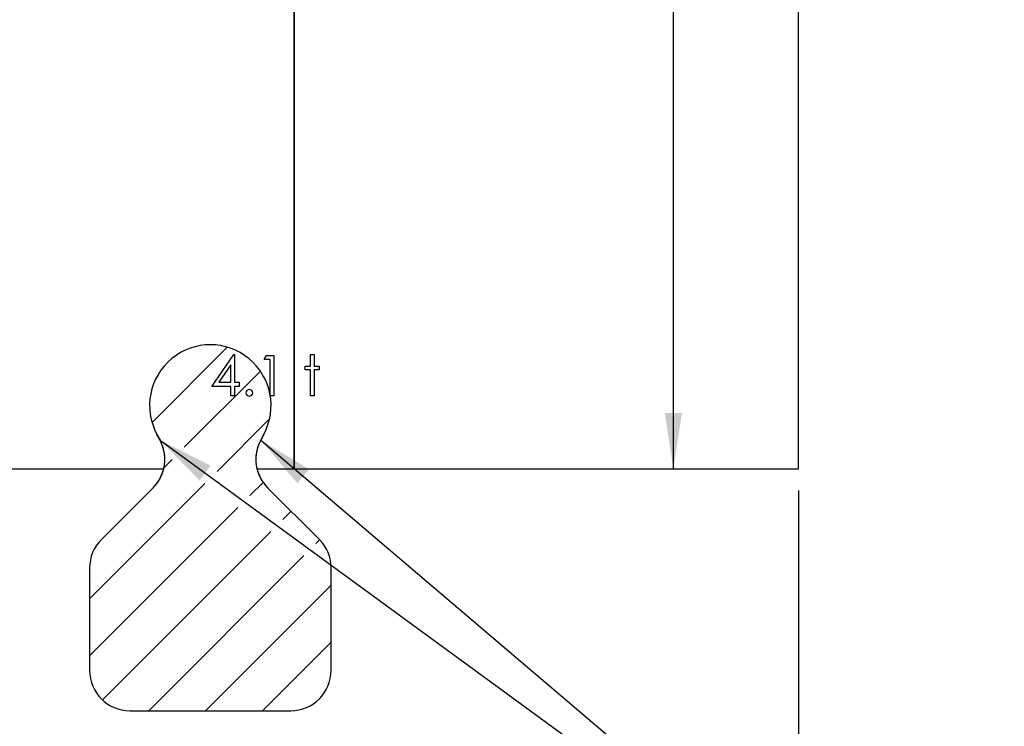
# Model space of a CAD drawing. Header units: inches. Extents: x 0.1 to 87.3, y 0.1 to 33.9.
# Tile 120 of 164: x 30 to 32.3, y 21.7 to 23.3. Entities that reach past the tile are written whole.
import ezdxf

# ---------------------------------------------------------------- set-up
doc = ezdxf.new("R2010")
doc.units = ezdxf.units.IN
doc.header["$MEASUREMENT"] = 0
doc.layers.add('BOARDER_2', color=5, linetype='Continuous', lineweight=35)
doc.layers.add('DIMENSIONS', color=171, linetype='Continuous')
doc.styles.add('SLDTEXTSTYLE0', font='TXT', dxfattribs={"width": 0.75})
doc.dimstyles.new('SLDDIMSTYLE0', dxfattribs={"dimtxt": 0.125, "dimasz": 0.13, "dimexe": 0, "dimexo": 0.0625, "dimgap": 0.03125, "dimtad": 0, "dimtih": 1, "dimtoh": 1, "dimdec": 4, "dimlfac": 1.333333, "dimrnd": 1e-09, "dimzin": 4, "dimdsep": 46, "dimtxsty": 'SLDTEXTSTYLE0', "dimsah": 1, "dimcen": 0.09, "dimadec": 0, "dimazin": 1, "dimtfac": 1, "dimtdec": 4, "dimtofl": 0, "dimtmove": 0, "dimatfit": 3, "dimfxl": 1, "dimfrac": 2, "dimtolj": 1, "dimtzin": 12, "dimarcsym": 0})
doc.dimstyles.new('SLDDIMSTYLE3', dxfattribs={"dimtxt": 0.125, "dimasz": 0.13, "dimexe": 0, "dimexo": 0.0625, "dimgap": 0.03125, "dimtad": 0, "dimtih": 1, "dimtoh": 1, "dimdec": 4, "dimlfac": 1.333333, "dimrnd": 1e-09, "dimzin": 12, "dimdsep": 46, "dimtxsty": 'SLDTEXTSTYLE0', "dimsah": 1, "dimcen": 0.09, "dimadec": 0, "dimazin": 3, "dimtfac": 1, "dimtdec": 4, "dimtofl": 0, "dimtmove": 0, "dimatfit": 3, "dimfxl": 1, "dimfrac": 2, "dimtolj": 1, "dimtzin": 12, "dimarcsym": 0})
doc.dimstyles.new('SLDDIMSTYLE4', dxfattribs={"dimtxt": 0.18, "dimasz": 0.13, "dimexe": 0, "dimexo": 0.0625, "dimgap": 0, "dimtad": 0, "dimtih": 1, "dimtoh": 1, "dimdec": 0, "dimrnd": 1e-09, "dimzin": 0, "dimdsep": 46, "dimtxsty": 'Standard', "dimsah": 1, "dimcen": 0.09, "dimadec": 0, "dimazin": 0, "dimtfac": 0.13, "dimtdec": 0, "dimtofl": 0, "dimtmove": 0, "dimatfit": 3, "dimfxl": 1, "dimfrac": 2, "dimtolj": 1, "dimtzin": 0, "dimarcsym": 0})

# ---------------------------------------------------------------- blocks, each defined once
blk = doc.blocks.new('SW_HATCH_10')
at = {"color": 0, "linetype": 'Continuous', "lineweight": 18}
for p, q in [((0, 0), (-0.1752, -0.1752)), ((0.077, -0.0556), (-0.1004, -0.233)), ((0.0986, -0.1666), (-0.0237, -0.2889)), ((-0.1285, -0.2611), (-0.1472, -0.2798)), ((-0.0519, -0.3171), (-0.3207, -0.5858)), ((0.0833, -0.3145), (0.0529, -0.3449)), ((0.0247, -0.373), (-0.3207, -0.7184)), ((0.1485, -0.3818), (0.1295, -0.4008)), ((0.1013, -0.429), (-0.2906, -0.8209)), ((0.2148, -0.4481), (0.2062, -0.4568)), ((0.178, -0.4849), (-0.183, -0.8459)), ((0.2418, -0.5537), (-0.0504, -0.8459)), ((0.2418, -0.6862), (0.0822, -0.8459))]:
    blk.add_line(p, q, dxfattribs=at)
blk = doc.blocks.new('_D')
at = {"layer": 'DIMENSIONS'}
for p, q in [((31.7575, 27.9263), (31.5075, 27.9263)), ((31.5075, 27.9263), (31.5075, 27.3274)), ((31.5075, 22.2574), (31.5075, 27.3274))]:
    blk.add_line(p, q, dxfattribs=at)
for points in [[(31.5075, 27.3274), (31.4875, 27.1974), (31.5275, 27.1974)], [(31.5075, 22.2574), (31.5275, 22.3874), (31.4875, 22.3874)]]:
    blk.add_solid(points, dxfattribs=at)
at = {"layer": 'DIMENSIONS', "char_height": 0.125, "attachment_point": 1, "style": 'SLDTEXTSTYLE0'}
for s, insert in [('6.7600', (31.7575, 28.0874)), ('COIL', (31.8141, 27.889))]:
    blk.add_mtext(s, dxfattribs=dict(at, insert=insert))
blk = doc.blocks.new('_D_6')
at = {"layer": 'DIMENSIONS'}
for p, q in [((1.8075, 22.5336), (1.8075, 18.1371)), ((31.7987, 22.2074), (31.7987, 18.1371)), ((1.8075, 18.2621), (17.0853, 18.2621)), ((31.7987, 18.2621), (17.7325, 18.2621))]:
    blk.add_line(p, q, dxfattribs=at)
for centre, start, end in [((17.3071, 18.2494), 153.4349, 206.5651), ((17.5106, 18.2494), 333.4349, 26.5651)]:
    blk.add_arc(centre, 0.2219, start, end, dxfattribs=at)
for points in [[(1.8075, 18.2621), (1.9375, 18.2421), (1.9375, 18.2821)], [(31.7987, 18.2621), (31.6687, 18.2821), (31.6687, 18.2421)]]:
    blk.add_solid(points, dxfattribs=at)
at = {"layer": 'DIMENSIONS', "insert": (17.1087, 18.3113), "char_height": 0.125, "attachment_point": 1, "style": 'SLDTEXTSTYLE0'}
blk.add_mtext('39.9883', dxfattribs=at)

msp = doc.modelspace()

# ---------------------------------------------------------------- linework, layer by layer
at = {"color": 7, "linetype": 'Continuous', "lineweight": 25}
for p, q in [((30.624935, 22.257365), (30.624935, 27.327365)), ((30.624935, 27.327365), (30.624935, 22.257365)), ((31.798685, 22.257365), (31.798685, 27.327365)), ((30.305045, 22.337685), (30.312185, 22.324494)), ((30.312185, 22.324494), (30.305045, 22.337685)), ((30.54656, 22.324494), (30.553701, 22.337685)), ((30.553701, 22.337685), (30.54656, 22.324494)), ((29.451185, 22.257365), (30.320749, 22.257365)), ((30.537996, 22.257365), (30.624935, 22.257365)), ((30.624935, 22.257365), (31.798685, 22.257365)), ((30.296031, 22.213573), (30.175581, 22.093124)), ((30.296031, 22.213573), (30.175581, 22.093124)), ((30.683164, 22.093124), (30.562715, 22.213573)), ((30.683164, 22.093124), (30.562715, 22.213573)), ((30.148123, 22.026833), (30.148123, 21.788615)), ((30.148123, 22.026833), (30.148123, 21.788615)), ((30.710623, 21.788615), (30.710623, 22.026833)), ((30.710623, 21.788615), (30.710623, 22.026833)), ((30.241873, 21.694865), (30.616873, 21.694865)), ((30.241873, 21.694865), (30.616873, 21.694865))]:
    msp.add_line(p, q, dxfattribs=at)
at = {"color": 7, "linetype": 'Continuous', "flags": 128}
for points in [[(30.484154, 22.524001), (30.485863, 22.524001), (30.485863, 22.524001), (30.485863, 22.459097), (30.485863, 22.459097), (30.49668, 22.459097), (30.49668, 22.459097), (30.49668, 22.449481), (30.49668, 22.449481), (30.485863, 22.449481), (30.485863, 22.449481), (30.485863, 22.427847), (30.485863, 22.427847), (30.47745, 22.427847), (30.47745, 22.427847), (30.47745, 22.449481), (30.47745, 22.449481), (30.432979, 22.449481), (30.432979, 22.449481), (30.484154, 22.524001)], [(30.559876, 22.521597), (30.577209, 22.521597), (30.577209, 22.521597), (30.577209, 22.427847), (30.577209, 22.427847), (30.568796, 22.427847), (30.568796, 22.427847), (30.568796, 22.511981), (30.568796, 22.511981), (30.554373, 22.511981), (30.554373, 22.511981), (30.559875, 22.521597)], [(30.662547, 22.524001), (30.670959, 22.524001), (30.670959, 22.524001), (30.670959, 22.496356), (30.670959, 22.496356), (30.682979, 22.496356), (30.682979, 22.496356), (30.682979, 22.487943), (30.682979, 22.487943), (30.670959, 22.487943), (30.670959, 22.487943), (30.670959, 22.427847), (30.670959, 22.427847), (30.662546, 22.427847), (30.662546, 22.427847), (30.662546, 22.487943), (30.662546, 22.487943), (30.650527, 22.487943), (30.650527, 22.487943), (30.650527, 22.496356), (30.650527, 22.496356), (30.662546, 22.496356), (30.662546, 22.496356), (30.662546, 22.524001)], [(30.47745, 22.459097), (30.47745, 22.499812), (30.47745, 22.499812), (30.449505, 22.459097), (30.449505, 22.459097), (30.47745, 22.459097)]]:
    msp.add_lwpolyline(points, dxfattribs=at)
at = {"color": 7, "linetype": 'Continuous', "lineweight": 25}
for centre, radius, start, end in [((30.429373, 22.404986), 0.141375, 331.572618, 208.427382), ((30.429373, 22.404986), 0.141375, 331.572618, 208.427382), ((30.229739, 22.279865), 0.09375, 315, 28.427382), ((30.229739, 22.279865), 0.09375, 346.11346, 28.427382), ((30.629006, 22.279865), 0.09375, 151.572618, 225), ((30.629006, 22.279865), 0.09375, 151.572618, 193.88654), ((30.229739, 22.279865), 0.09375, 315, 346.11346), ((30.629006, 22.279865), 0.09375, 193.88654, 225), ((30.241873, 22.026833), 0.09375, 135, 180), ((30.241873, 22.026833), 0.09375, 135, 180), ((30.616873, 22.026833), 0.09375, 0, 45), ((30.616873, 22.026833), 0.09375, 0, 45), ((30.241873, 21.788615), 0.09375, 180, 270), ((30.241873, 21.788615), 0.09375, 180, 270), ((30.616873, 21.788615), 0.09375, 270, 0), ((30.616873, 21.788615), 0.09375, 270, 0)]:
    msp.add_arc(centre, radius, start, end, dxfattribs=at)
at = {"color": 7, "linetype": 'Continuous'}
msp.add_arc((30.520118, 22.434457), 0.007812, 90.002294, 89.997706, dxfattribs=at)

# ---------------------------------------------------------------- block references
at = {"color": 5, "linetype": 'Continuous', "lineweight": 18, "true_color": 0x0000ff}
msp.add_blockref('SW_HATCH_10', (30.468791, 22.540754), dxfattribs=at)

# ---------------------------------------------------------------- dimensions: what is measured, and where the dimension line sits
at = {"layer": 'DIMENSIONS'}
dim = msp.add_linear_dim(base=(31.507477, 27.327365), p1=(31.798685, 22.257365), p2=(31.798685, 27.327365), angle=90, text='<>\\PCOIL', dimstyle='SLDDIMSTYLE0', dxfattribs=at)
dim.commit()
dim.dimension.update_dxf_attribs({"geometry": '_D', "text_midpoint": (31.507477, 27.926276), "dimtype": 160})
dim = msp.add_linear_dim(base=(1.807477, 18.262123), p1=(31.798685, 22.257365), p2=(1.807477, 22.583647), text='(<>)', dimstyle='SLDDIMSTYLE3', dxfattribs=at)
dim.commit()
dim.dimension.update_dxf_attribs({"geometry": '_D_6', "text_midpoint": (17.408862, 18.262123), "dimtype": 160})

# ---------------------------------------------------------------- leaders
at = {"layer": 'BOARDER_2'}
for points in [[(30.312185, 22.324494), (31.973547, 21.112316), (32.223547, 21.112316)], [(30.54656, 22.324494), (31.973547, 21.112316), (32.223547, 21.112316)]]:
    msp.add_leader(points, dimstyle='SLDDIMSTYLE4', dxfattribs=at)

doc.saveas('drawing.dxf')
